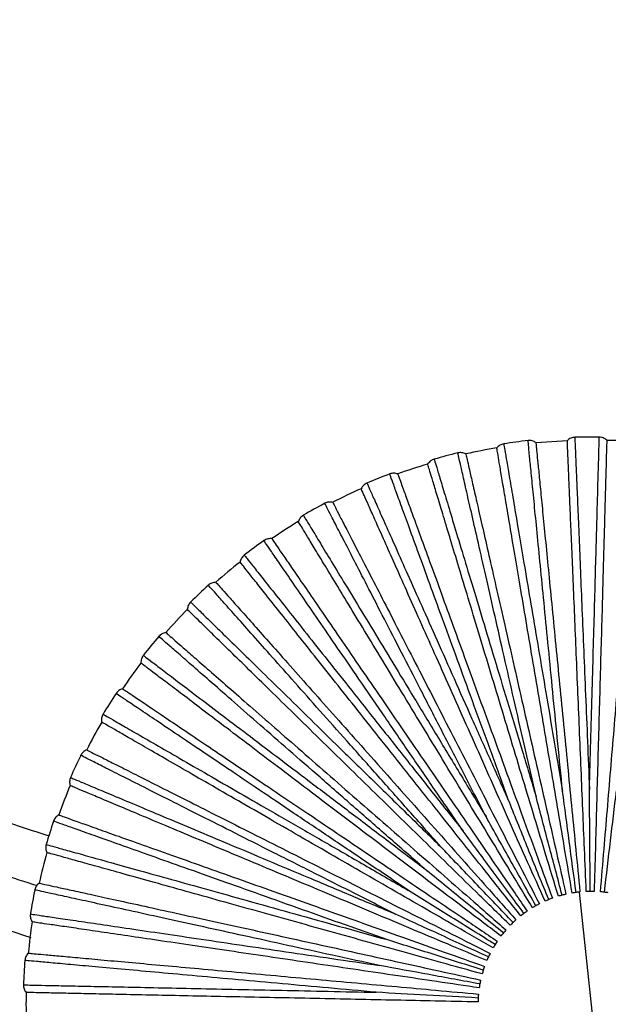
# Paper-space layout '_Superior' of a CAD drawing. Header units: millimetres. Extents: x -509 to 509, y -549 to 547.
# Tile 9 of 33: x -143 to -39, y -449 to -274. Entities that reach past the tile are written whole.
import ezdxf

# ---------------------------------------------------------------- set-up
doc = ezdxf.new("R2010")
doc.units = ezdxf.units.MM

psp = doc.layouts.new('_Superior')

# ---------------------------------------------------------------- linework, layer by layer
at = {"color": 7, "linetype": 'Continuous', "lineweight": 25}
for p, q in [((-45.79, -348.85), (-51.37, -349.18)), ((-43.7, -428.79), (-39.52, -468.57))]:
    psp.add_line(p, q, dxfattribs=at)
for radius, start, end in [(100.5, 96.3633, 98.8369), (100.5, 89.1631, 91.6368), (100, 99.6007, 102.7994), (100.5, 103.5635, 106.037), (100, 106.8006, 109.9995), (100.5, 110.7638, 113.2368), (100, 114.0003, 117.1998), (100.5, 117.964, 120.4366), (100, 121.1998, 124.4), (100.5, 125.1642, 127.6364), (100, 128.3995, 131.6002), (100.5, 132.3643, 134.8359), (100, 135.5993, 138.8005), (100.5, 139.5644, 142.0357), (100, 142.7992, 146.0006), (100.5, 146.7644, 149.2356), (100, 149.9993, 153.2007), (100.5, 153.964, 156.4365), (100, 157.1994, 160.4008), (100.5, 161.1642, 163.6362), (100, 164.3996, 167.6007), (100.5, 168.3644, 170.8359), (100, 171.5998, 174.8004), (100.5, 175.5644, 178.0357), (100, 178.8001, 182.0001)]:
    psp.add_arc((-41.61, -448.68), radius, start, end, dxfattribs=at)
for points, knots in [([(-356.63, -274.23), (-353.79, -277.94), (-346.44, -287.52), (-333.63, -302.21), (-318.35, -318.32), (-302.26, -333.61), (-285.47, -348.1), (-267.98, -361.73), (-249.85, -374.49), (-231.22, -386.26), (-212.15, -397.05), (-192.7, -406.85), (-172.79, -415.66), (-155.11, -422.64), (-143.94, -426.26), (-139.68, -427.63)], [0, 0, 0, 0, 0.051965, 0.134295, 0.216626, 0.298791, 0.380959, 0.463116, 0.545266, 0.62742, 0.708111, 0.788803, 0.869495, 0.950187, 1, 1, 1, 1]), ([(-364.45, -278.96), (-363.58, -280.12), (-360.39, -284.35), (-354.79, -291.27), (-347.67, -299.74), (-340.5, -307.86), (-333.14, -315.81), (-325.56, -323.62), (-314.89, -334.1), (-300.81, -346.95), (-282.88, -361.72), (-264.24, -375.55), (-244.95, -388.4), (-225.07, -400.25), (-204.52, -411.14), (-183.38, -420.98), (-162.14, -429.67), (-147.77, -434.5), (-140.76, -436.85)], [0, 0, 0, 0, 0.015597, 0.057113, 0.096122, 0.134961, 0.173952, 0.213098, 0.2524, 0.335241, 0.418746, 0.502908, 0.585527, 0.668784, 0.752573, 0.836419, 0.920264, 1, 1, 1, 1]), ([(-46.65, -410.92), (-46.93, -408.1), (-47.48, -402.46), (-48.29, -394.27), (-49.05, -386.47), (-49.77, -379.15), (-50.43, -372.43), (-51.02, -366.4), (-51.54, -361.14), (-51.97, -356.73), (-52.32, -353.24), (-52.57, -350.67), (-52.71, -349.23), (-52.77, -348.62), (-52.75, -348.8), (-52.75, -348.8)], [0, 0, 0, 0, 0.083093, 0.166108, 0.249783, 0.332788, 0.415895, 0.499542, 0.582487, 0.665718, 0.749281, 0.832195, 0.915582, 0.999532, 1, 1, 1, 1]), ([(-42.45, -428.69), (-42.56, -426.17), (-42.76, -421.33), (-43.06, -414.08), (-43.36, -406.95), (-43.66, -399.75), (-43.96, -392.6), (-44.26, -385.62), (-44.53, -378.96), (-44.79, -372.75), (-45.03, -367.1), (-45.24, -362.13), (-45.42, -357.9), (-45.56, -354.47), (-45.67, -351.85), (-45.75, -350.05), (-45.79, -348.96), (-45.8, -348.83), (-45.8, -348.76)], [0, 0, 0, 0, 0.062456, 0.119828, 0.179243, 0.240502, 0.303357, 0.367511, 0.432626, 0.498331, 0.564234, 0.629934, 0.695041, 0.759182, 0.822021, 0.88326, 0.942652, 1, 1, 1, 1]), ([(-44.48, -348.22), (-44.48, -348.32), (-44.47, -348.52), (-44.4, -350.12), (-44.3, -352.65), (-44.15, -356.17), (-43.96, -360.59), (-43.74, -365.86), (-43.49, -371.91), (-43.21, -378.65), (-42.9, -385.99), (-42.58, -393.84), (-42.23, -402.05), (-42, -407.74), (-41.88, -410.59)], [0, 0, 0, 0, 0.083445, 0.167006, 0.250708, 0.333669, 0.41686, 0.500454, 0.583374, 0.666709, 0.750181, 0.833089, 0.916578, 1, 1, 1, 1]), ([(-41.88, -410.59), (-41.8, -407.75), (-41.64, -402.08), (-41.42, -393.87), (-41.2, -386.02), (-40.99, -378.68), (-40.81, -371.92), (-40.64, -365.87), (-40.49, -360.59), (-40.37, -356.16), (-40.27, -352.65), (-40.2, -350.07), (-40.16, -348.62), (-40.14, -348.02), (-40.15, -348.19), (-40.15, -348.19)], [0, 0, 0, 0, 0.083093, 0.166108, 0.249783, 0.332788, 0.415895, 0.499542, 0.582487, 0.665718, 0.749281, 0.832195, 0.915582, 0.999532, 1, 1, 1, 1]), ([(-38.82, -348.72), (-38.82, -348.78), (-38.83, -348.91), (-38.86, -350), (-38.91, -351.8), (-38.98, -354.42), (-39.08, -357.85), (-39.19, -362.08), (-39.33, -367.06), (-39.49, -372.71), (-39.66, -378.93), (-39.85, -385.59), (-40.05, -392.57), (-40.25, -399.73), (-40.45, -406.93), (-40.65, -414.07), (-40.85, -421.32), (-40.98, -426.16), (-41.05, -428.68)], [0, 0, 0, 0, 0.057348, 0.11674, 0.177979, 0.240818, 0.304959, 0.370066, 0.435766, 0.501669, 0.567374, 0.632489, 0.696643, 0.759498, 0.820757, 0.880172, 0.937544, 1, 1, 1, 1]), ([(-33.25, -349.06), (-33.55, -349.02), (-35.4, -348.79), (-37.27, -348.8), (-38.82, -348.81)], [0, 0, 0, 0, 0.165734, 1, 1, 1, 1]), ([(-44.95, -428.96), (-45.37, -426.47), (-46.18, -421.69), (-47.39, -414.54), (-48.58, -407.5), (-49.78, -400.4), (-50.97, -393.33), (-52.14, -386.45), (-53.25, -379.88), (-54.29, -373.74), (-55.23, -368.17), (-56.06, -363.26), (-56.76, -359.09), (-57.34, -355.71), (-57.77, -353.12), (-58.08, -351.34), (-58.26, -350.27), (-58.28, -350.14), (-58.29, -350.08)], [0, 0, 0, 0, 0.062456, 0.1198283, 0.1792427, 0.2405016, 0.3033566, 0.3675111, 0.4326265, 0.4983314, 0.5642338, 0.6299342, 0.6950407, 0.7591822, 0.8220206, 0.8832598, 0.9426519, 1, 1, 1, 1]), ([(-57.05, -349.37), (-57.03, -349.47), (-57, -349.66), (-56.73, -351.25), (-56.31, -353.75), (-55.72, -357.21), (-54.99, -361.57), (-54.11, -366.78), (-53.1, -372.75), (-51.97, -379.41), (-50.75, -386.65), (-49.44, -394.39), (-48.07, -402.5), (-47.12, -408.12), (-46.65, -410.92)], [0, 0, 0, 0, 0.083445, 0.167006, 0.250708, 0.333669, 0.41686, 0.500454, 0.583374, 0.666709, 0.750181, 0.833089, 0.916578, 1, 1, 1, 1]), ([(-51.37, -349.15), (-51.36, -349.22), (-51.35, -349.35), (-51.25, -350.43), (-51.07, -352.23), (-50.81, -354.84), (-50.48, -358.25), (-50.07, -362.46), (-49.58, -367.42), (-49.03, -373.04), (-48.42, -379.23), (-47.77, -385.87), (-47.09, -392.82), (-46.39, -399.94), (-45.69, -407.12), (-44.99, -414.22), (-44.28, -421.44), (-43.81, -426.26), (-43.56, -428.77)], [0, 0, 0, 0, 0.0573481, 0.1167402, 0.1779794, 0.2408178, 0.3049593, 0.3700658, 0.4357662, 0.5016686, 0.5673735, 0.6324889, 0.6966434, 0.7594984, 0.8207573, 0.8801717, 0.937544, 1, 1, 1, 1]), ([(-39.94, -428.75), (-39.73, -426.23), (-39.32, -421.4), (-38.71, -414.17), (-38.12, -407.06), (-37.51, -399.88), (-36.92, -392.75), (-36.33, -385.79), (-35.77, -379.14), (-35.25, -372.95), (-34.78, -367.31), (-34.36, -362.35), (-34.01, -358.14), (-33.72, -354.72), (-33.5, -352.1), (-33.35, -350.31), (-33.26, -349.22), (-33.25, -349.09), (-33.24, -349.03)], [0, 0, 0, 0, 0.062456, 0.119828, 0.179243, 0.240502, 0.303357, 0.367511, 0.432626, 0.498331, 0.564234, 0.629934, 0.695041, 0.759182, 0.822021, 0.88326, 0.942652, 1, 1, 1, 1]), ([(-69.37, -352.09), (-69.35, -352.18), (-69.29, -352.37), (-68.82, -353.91), (-68.09, -356.34), (-67.08, -359.7), (-65.8, -363.94), (-64.27, -368.99), (-62.52, -374.79), (-60.57, -381.25), (-58.45, -388.29), (-56.18, -395.8), (-53.81, -403.67), (-52.16, -409.13), (-51.34, -411.85)], [0, 0, 0, 0, 0.083445, 0.167006, 0.250708, 0.333669, 0.41686, 0.500454, 0.583374, 0.666709, 0.750181, 0.833089, 0.916578, 1, 1, 1, 1]), ([(-51.34, -411.85), (-51.97, -409.09), (-53.23, -403.56), (-55.05, -395.54), (-56.79, -387.89), (-58.42, -380.72), (-59.92, -374.14), (-61.26, -368.23), (-62.43, -363.08), (-63.42, -358.75), (-64.19, -355.33), (-64.76, -352.82), (-65.09, -351.4), (-65.22, -350.81), (-65.18, -350.98), (-65.18, -350.98)], [0, 0, 0, 0, 0.083093, 0.166108, 0.249783, 0.332788, 0.415895, 0.499542, 0.582487, 0.665718, 0.749281, 0.832195, 0.915582, 0.999532, 1, 1, 1, 1]), ([(-63.77, -351.16), (-63.75, -351.22), (-63.72, -351.35), (-63.48, -352.41), (-63.08, -354.17), (-62.5, -356.73), (-61.74, -360.08), (-60.8, -364.2), (-59.7, -369.06), (-58.45, -374.57), (-57.07, -380.63), (-55.59, -387.13), (-54.05, -393.94), (-52.46, -400.93), (-50.86, -407.96), (-49.28, -414.91), (-47.68, -421.99), (-46.6, -426.71), (-46.04, -429.17)], [0, 0, 0, 0, 0.0573481, 0.1167402, 0.1779794, 0.2408178, 0.3049593, 0.3700658, 0.4357662, 0.5016686, 0.5673735, 0.6324889, 0.6966434, 0.7594984, 0.8207573, 0.8801717, 0.937544, 1, 1, 1, 1]), ([(-47.39, -429.53), (-48.12, -427.11), (-49.52, -422.47), (-51.62, -415.53), (-53.68, -408.7), (-55.77, -401.8), (-57.84, -394.94), (-59.85, -388.26), (-61.78, -381.88), (-63.58, -375.92), (-65.21, -370.51), (-66.65, -365.75), (-67.87, -361.7), (-68.87, -358.41), (-69.62, -355.9), (-70.14, -354.17), (-70.46, -353.13), (-70.5, -353.01), (-70.52, -352.94)], [0, 0, 0, 0, 0.062456, 0.119828, 0.179243, 0.240502, 0.303357, 0.367511, 0.432626, 0.498331, 0.564234, 0.629934, 0.695041, 0.759182, 0.822021, 0.88326, 0.942652, 1, 1, 1, 1]), ([(-55.88, -413.36), (-56.85, -410.7), (-58.79, -405.37), (-61.61, -397.64), (-64.29, -390.27), (-66.81, -383.36), (-69.12, -377.02), (-71.19, -371.32), (-73, -366.36), (-74.51, -362.2), (-75.71, -358.9), (-76.6, -356.48), (-77.09, -355.11), (-77.3, -354.54), (-77.24, -354.71), (-77.24, -354.71)], [0, 0, 0, 0, 0.083093, 0.166108, 0.249783, 0.332788, 0.415895, 0.499542, 0.582487, 0.665718, 0.749281, 0.832195, 0.915582, 0.999532, 1, 1, 1, 1]), ([(-75.81, -354.71), (-75.79, -354.77), (-75.75, -354.89), (-75.38, -355.91), (-74.76, -357.61), (-73.86, -360.07), (-72.69, -363.3), (-71.24, -367.27), (-69.54, -371.95), (-67.61, -377.26), (-65.48, -383.11), (-63.2, -389.37), (-60.81, -395.93), (-58.36, -402.66), (-55.89, -409.44), (-53.45, -416.14), (-50.97, -422.96), (-49.32, -427.51), (-48.45, -429.88)], [0, 0, 0, 0, 0.057348, 0.11674, 0.177979, 0.240818, 0.304959, 0.370066, 0.435766, 0.501669, 0.567374, 0.632489, 0.696643, 0.759498, 0.820757, 0.880172, 0.937544, 1, 1, 1, 1]), ([(-49.75, -430.41), (-50.77, -428.1), (-52.75, -423.67), (-55.7, -417.05), (-58.6, -410.53), (-61.53, -403.94), (-64.44, -397.4), (-67.28, -391.02), (-69.99, -384.93), (-72.52, -379.25), (-74.82, -374.09), (-76.85, -369.54), (-78.57, -365.67), (-79.96, -362.54), (-81.03, -360.14), (-81.76, -358.49), (-82.21, -357.5), (-82.26, -357.38), (-82.29, -357.32)], [0, 0, 0, 0, 0.062456, 0.119828, 0.179243, 0.240502, 0.303357, 0.367511, 0.432626, 0.498331, 0.564234, 0.629934, 0.695041, 0.759182, 0.822021, 0.88326, 0.942652, 1, 1, 1, 1]), ([(-81.26, -356.33), (-81.22, -356.42), (-81.14, -356.6), (-80.49, -358.07), (-79.46, -360.38), (-78.03, -363.6), (-76.23, -367.64), (-74.08, -372.46), (-71.62, -377.99), (-68.87, -384.16), (-65.89, -390.87), (-62.7, -398.04), (-59.35, -405.55), (-57.04, -410.76), (-55.88, -413.36)], [0, 0, 0, 0, 0.083445, 0.167006, 0.250708, 0.333669, 0.41686, 0.500454, 0.583374, 0.666709, 0.750181, 0.833089, 0.916578, 1, 1, 1, 1]), ([(-60.19, -415.43), (-61.49, -412.91), (-64.09, -407.86), (-67.85, -400.55), (-71.43, -393.57), (-74.79, -387.04), (-77.88, -381.03), (-80.65, -375.64), (-83.07, -370.94), (-85.09, -367), (-86.7, -363.88), (-87.88, -361.59), (-88.54, -360.3), (-88.82, -359.76), (-88.74, -359.91), (-88.74, -359.91)], [0, 0, 0, 0, 0.083093, 0.166108, 0.249783, 0.332788, 0.415895, 0.499542, 0.582487, 0.665718, 0.749281, 0.832195, 0.915582, 0.999532, 1, 1, 1, 1]), ([(-87.32, -359.74), (-87.29, -359.79), (-87.23, -359.91), (-86.74, -360.88), (-85.91, -362.48), (-84.71, -364.81), (-83.14, -367.87), (-81.21, -371.63), (-78.93, -376.06), (-76.35, -381.08), (-73.51, -386.61), (-70.46, -392.55), (-67.27, -398.76), (-64, -405.12), (-60.7, -411.54), (-57.44, -417.88), (-54.12, -424.33), (-51.91, -428.64), (-50.75, -430.89)], [0, 0, 0, 0, 0.0573481, 0.1167402, 0.1779794, 0.2408178, 0.3049593, 0.3700658, 0.4357662, 0.5016686, 0.5673735, 0.6324889, 0.6966434, 0.7594984, 0.8207573, 0.8801717, 0.937544, 1, 1, 1, 1]), ([(-92.52, -362.03), (-92.47, -362.11), (-92.37, -362.28), (-91.54, -363.66), (-90.22, -365.82), (-88.4, -368.83), (-86.11, -372.62), (-83.38, -377.13), (-80.24, -382.31), (-76.74, -388.09), (-72.94, -394.37), (-68.88, -401.08), (-64.62, -408.12), (-61.67, -412.99), (-60.19, -415.43)], [0, 0, 0, 0, 0.083445, 0.167006, 0.250708, 0.333669, 0.41686, 0.500454, 0.583374, 0.666709, 0.750181, 0.833089, 0.916578, 1, 1, 1, 1]), ([(-137.52, -418.9), (-143.09, -417.04), (-155.91, -412.77), (-175.52, -404.76), (-196.36, -395.11), (-216.64, -384.31), (-234.16, -373.97), (-244.62, -366.82), (-248.76, -363.98)], [0, 0, 0, 0, 0.141241, 0.325694, 0.510149, 0.694603, 0.879053, 1, 1, 1, 1]), ([(-51.97, -431.57), (-53.28, -429.41), (-55.79, -425.26), (-59.55, -419.06), (-63.24, -412.96), (-66.98, -406.79), (-70.69, -400.67), (-74.31, -394.69), (-77.76, -388.99), (-80.98, -383.67), (-83.91, -378.84), (-86.49, -374.58), (-88.68, -370.96), (-90.46, -368.02), (-91.82, -365.78), (-92.75, -364.24), (-93.31, -363.31), (-93.38, -363.2), (-93.41, -363.14)], [0, 0, 0, 0, 0.062456, 0.1198283, 0.1792427, 0.2405016, 0.3033566, 0.3675111, 0.4326265, 0.4983314, 0.5642338, 0.6299342, 0.6950407, 0.7591822, 0.8220206, 0.8832598, 0.9426519, 1, 1, 1, 1]), ([(-98.11, -366.17), (-98.07, -366.22), (-98, -366.33), (-97.38, -367.22), (-96.37, -368.71), (-94.88, -370.88), (-92.94, -373.71), (-90.55, -377.2), (-87.74, -381.31), (-84.55, -385.97), (-81.03, -391.1), (-77.27, -396.6), (-73.32, -402.36), (-69.28, -408.27), (-65.2, -414.22), (-61.17, -420.11), (-57.08, -426.09), (-54.34, -430.09), (-52.91, -432.17)], [0, 0, 0, 0, 0.057348, 0.11674, 0.177979, 0.240818, 0.304959, 0.370066, 0.435766, 0.501669, 0.567374, 0.632489, 0.696643, 0.759498, 0.820757, 0.880172, 0.937544, 1, 1, 1, 1]), ([(-64.21, -418.02), (-65.82, -415.68), (-69.02, -411), (-73.67, -404.22), (-78.1, -397.75), (-82.26, -391.68), (-86.07, -386.11), (-89.5, -381.11), (-92.48, -376.75), (-94.99, -373.1), (-96.97, -370.2), (-98.43, -368.07), (-99.25, -366.87), (-99.59, -366.38), (-99.49, -366.52), (-99.49, -366.52)], [0, 0, 0, 0, 0.083093, 0.166108, 0.249783, 0.332788, 0.415895, 0.499542, 0.582487, 0.665718, 0.749281, 0.832195, 0.915582, 0.999532, 1, 1, 1, 1]), ([(-102.98, -369.09), (-102.92, -369.17), (-102.8, -369.32), (-101.8, -370.58), (-100.23, -372.57), (-98.04, -375.33), (-95.29, -378.79), (-92.02, -382.93), (-88.25, -387.68), (-84.06, -392.97), (-79.5, -398.72), (-74.63, -404.88), (-69.52, -411.32), (-65.98, -415.79), (-64.21, -418.02)], [0, 0, 0, 0, 0.083445, 0.167006, 0.250708, 0.333669, 0.41686, 0.500454, 0.583374, 0.666709, 0.750181, 0.833089, 0.916578, 1, 1, 1, 1]), ([(-54.04, -433), (-55.6, -431.02), (-58.61, -427.23), (-63.12, -421.54), (-67.55, -415.95), (-72.03, -410.3), (-76.48, -404.69), (-80.81, -399.22), (-84.95, -393.99), (-88.82, -389.12), (-92.33, -384.69), (-95.42, -380.79), (-98.05, -377.47), (-100.18, -374.78), (-101.81, -372.73), (-102.93, -371.31), (-103.61, -370.46), (-103.69, -370.36), (-103.73, -370.31)], [0, 0, 0, 0, 0.062456, 0.1198283, 0.1792427, 0.2405016, 0.3033566, 0.3675111, 0.4326265, 0.4983314, 0.5642338, 0.6299342, 0.6950407, 0.7591822, 0.8220206, 0.8832598, 0.9426519, 1, 1, 1, 1]), ([(-67.88, -421.1), (-69.76, -418.97), (-73.53, -414.73), (-78.99, -408.59), (-84.2, -402.72), (-89.08, -397.23), (-93.57, -392.18), (-97.59, -387.64), (-101.1, -383.69), (-104.04, -380.38), (-106.37, -377.76), (-108.08, -375.83), (-109.05, -374.74), (-109.45, -374.29), (-109.33, -374.42), (-109.33, -374.42)], [0, 0, 0, 0, 0.083093, 0.166108, 0.249783, 0.332788, 0.415895, 0.499542, 0.582487, 0.665718, 0.749281, 0.832195, 0.915582, 0.999532, 1, 1, 1, 1]), ([(-108, -373.9), (-107.96, -373.95), (-107.87, -374.04), (-107.15, -374.86), (-105.96, -376.21), (-104.21, -378.17), (-101.94, -380.73), (-99.13, -383.9), (-95.82, -387.62), (-92.07, -391.85), (-87.94, -396.5), (-83.51, -401.48), (-78.88, -406.7), (-74.12, -412.06), (-69.34, -417.45), (-64.6, -422.79), (-59.78, -428.21), (-56.57, -431.83), (-54.89, -433.72)], [0, 0, 0, 0, 0.057348, 0.11674, 0.177979, 0.240818, 0.304959, 0.370066, 0.435766, 0.501669, 0.567374, 0.632489, 0.696643, 0.759498, 0.820757, 0.880172, 0.937544, 1, 1, 1, 1]), ([(-112.47, -377.41), (-112.4, -377.48), (-112.26, -377.62), (-111.11, -378.74), (-109.3, -380.52), (-106.79, -382.98), (-103.63, -386.07), (-99.86, -389.76), (-95.53, -394), (-90.71, -398.73), (-85.46, -403.87), (-79.85, -409.36), (-73.98, -415.11), (-69.91, -419.1), (-67.88, -421.1)], [0, 0, 0, 0, 0.083445, 0.167006, 0.250708, 0.333669, 0.41686, 0.500454, 0.583374, 0.666709, 0.750181, 0.833089, 0.916578, 1, 1, 1, 1]), ([(-55.9, -434.68), (-57.71, -432.92), (-61.17, -429.53), (-66.35, -424.45), (-71.45, -419.46), (-76.6, -414.42), (-81.71, -409.41), (-86.7, -404.52), (-91.47, -399.86), (-95.91, -395.5), (-99.95, -391.55), (-103.51, -388.07), (-106.53, -385.11), (-108.98, -382.7), (-110.85, -380.87), (-112.14, -379.61), (-112.92, -378.85), (-113.01, -378.76), (-113.06, -378.71)], [0, 0, 0, 0, 0.062456, 0.119828, 0.179243, 0.240502, 0.303357, 0.367511, 0.432626, 0.498331, 0.564234, 0.629934, 0.695041, 0.759182, 0.822021, 0.88326, 0.942652, 1, 1, 1, 1]), ([(-71.13, -424.6), (-73.26, -422.74), (-77.53, -419), (-83.72, -413.59), (-89.62, -408.42), (-95.15, -403.58), (-100.24, -399.13), (-104.8, -395.14), (-108.77, -391.66), (-112.11, -388.74), (-114.75, -386.43), (-116.69, -384.74), (-117.78, -383.78), (-118.23, -383.38), (-118.1, -383.49), (-118.1, -383.49)], [0, 0, 0, 0, 0.083093, 0.166108, 0.249783, 0.332788, 0.415895, 0.499542, 0.582487, 0.665718, 0.749281, 0.832195, 0.915582, 0.999532, 1, 1, 1, 1]), ([(-116.85, -382.81), (-116.81, -382.85), (-116.71, -382.94), (-115.89, -383.65), (-114.53, -384.84), (-112.56, -386.57), (-109.98, -388.83), (-106.79, -391.62), (-103.05, -394.9), (-98.79, -398.62), (-94.11, -402.71), (-89.1, -407.11), (-83.84, -411.71), (-78.46, -416.42), (-73.03, -421.17), (-67.66, -425.87), (-62.21, -430.65), (-58.56, -433.84), (-56.66, -435.5)], [0, 0, 0, 0, 0.057348, 0.11674, 0.177979, 0.240818, 0.304959, 0.370066, 0.435766, 0.501669, 0.567374, 0.632489, 0.696643, 0.759498, 0.820757, 0.880172, 0.937544, 1, 1, 1, 1]), ([(-120.84, -386.85), (-120.77, -386.91), (-120.61, -387.03), (-119.33, -388), (-117.31, -389.54), (-114.51, -391.66), (-110.99, -394.34), (-106.78, -397.53), (-101.96, -401.19), (-96.58, -405.27), (-90.73, -409.72), (-84.48, -414.46), (-77.93, -419.43), (-73.4, -422.88), (-71.13, -424.6)], [0, 0, 0, 0, 0.083445, 0.167006, 0.250708, 0.333669, 0.41686, 0.500454, 0.583374, 0.666709, 0.750181, 0.833089, 0.916578, 1, 1, 1, 1]), ([(-57.54, -436.58), (-59.55, -435.06), (-63.41, -432.13), (-69.19, -427.74), (-74.87, -423.43), (-80.62, -419.07), (-86.32, -414.74), (-91.88, -410.52), (-97.19, -406.49), (-102.15, -402.73), (-106.65, -399.31), (-110.61, -396.3), (-113.98, -393.74), (-116.72, -391.67), (-118.81, -390.08), (-120.24, -388.99), (-121.11, -388.34), (-121.21, -388.26), (-121.27, -388.22)], [0, 0, 0, 0, 0.062456, 0.119828, 0.179243, 0.240502, 0.303357, 0.367511, 0.432626, 0.498331, 0.564234, 0.629934, 0.695041, 0.759182, 0.822021, 0.88326, 0.942652, 1, 1, 1, 1]), ([(-73.91, -428.49), (-76.26, -426.91), (-80.97, -423.74), (-87.79, -419.14), (-94.29, -414.76), (-100.38, -410.65), (-105.98, -406.87), (-111.01, -403.48), (-115.39, -400.53), (-119.06, -398.05), (-121.97, -396.09), (-124.11, -394.65), (-125.31, -393.84), (-125.81, -393.5), (-125.67, -393.59), (-125.67, -393.6)], [0, 0, 0, 0, 0.083093, 0.166108, 0.249783, 0.332788, 0.415895, 0.499542, 0.582487, 0.665718, 0.749281, 0.832195, 0.915582, 0.999532, 1, 1, 1, 1]), ([(-124.52, -392.76), (-124.46, -392.79), (-124.35, -392.87), (-123.45, -393.47), (-121.96, -394.48), (-119.78, -395.95), (-116.94, -397.87), (-113.43, -400.24), (-109.3, -403.02), (-104.62, -406.18), (-99.46, -409.66), (-93.93, -413.39), (-88.14, -417.29), (-82.21, -421.29), (-76.23, -425.33), (-70.32, -429.32), (-64.3, -433.37), (-60.29, -436.08), (-58.19, -437.49)], [0, 0, 0, 0, 0.057348, 0.11674, 0.177979, 0.240818, 0.304959, 0.370066, 0.435766, 0.501669, 0.567374, 0.632489, 0.696643, 0.759498, 0.820757, 0.880172, 0.937544, 1, 1, 1, 1]), ([(-127.97, -397.27), (-127.88, -397.32), (-127.71, -397.42), (-126.32, -398.22), (-124.13, -399.49), (-121.08, -401.25), (-117.25, -403.46), (-112.68, -406.1), (-107.43, -409.13), (-101.59, -412.51), (-95.23, -416.18), (-88.43, -420.1), (-81.31, -424.22), (-76.38, -427.07), (-73.91, -428.49)], [0, 0, 0, 0, 0.083445, 0.167006, 0.250708, 0.333669, 0.41686, 0.500454, 0.583374, 0.666709, 0.750181, 0.833089, 0.916578, 1, 1, 1, 1]), ([(-58.93, -438.68), (-61.12, -437.41), (-65.32, -434.99), (-71.6, -431.36), (-77.78, -427.8), (-84.02, -424.19), (-90.22, -420.61), (-96.27, -417.12), (-102.04, -413.79), (-107.43, -410.68), (-112.32, -407.85), (-116.63, -405.36), (-120.3, -403.25), (-123.27, -401.53), (-125.54, -400.22), (-127.1, -399.32), (-128.05, -398.77), (-128.16, -398.71), (-128.21, -398.68)], [0, 0, 0, 0, 0.062456, 0.119828, 0.179243, 0.240502, 0.303357, 0.367511, 0.432626, 0.498331, 0.564234, 0.629934, 0.695041, 0.759182, 0.822021, 0.88326, 0.942652, 1, 1, 1, 1]), ([(-76.19, -432.7), (-78.72, -431.42), (-83.78, -428.87), (-91.12, -425.16), (-98.13, -421.63), (-104.69, -418.31), (-110.72, -415.27), (-116.13, -412.54), (-120.84, -410.16), (-124.8, -408.16), (-127.93, -406.58), (-130.23, -405.41), (-131.53, -404.76), (-132.07, -404.49), (-131.91, -404.56), (-131.91, -404.56)], [0, 0, 0, 0, 0.0830931, 0.1661075, 0.249783, 0.3327881, 0.4158953, 0.4995418, 0.5824873, 0.6657176, 0.7492813, 0.8321946, 0.9155823, 0.9995321, 1, 1, 1, 1]), ([(-130.87, -403.59), (-130.81, -403.62), (-130.7, -403.68), (-129.73, -404.17), (-128.12, -404.98), (-125.78, -406.16), (-122.71, -407.71), (-118.93, -409.62), (-114.49, -411.86), (-109.45, -414.41), (-103.9, -417.22), (-97.94, -420.22), (-91.71, -423.37), (-85.32, -426.6), (-78.89, -429.85), (-72.52, -433.07), (-66.04, -436.34), (-61.72, -438.52), (-59.46, -439.66)], [0, 0, 0, 0, 0.057348, 0.11674, 0.177979, 0.240818, 0.304959, 0.370066, 0.435766, 0.501669, 0.567374, 0.632489, 0.696643, 0.759498, 0.820757, 0.880172, 0.937544, 1, 1, 1, 1]), ([(-60.05, -440.93), (-62.38, -439.95), (-66.85, -438.07), (-73.53, -435.26), (-80.11, -432.49), (-86.75, -429.7), (-93.35, -426.93), (-99.79, -424.22), (-105.94, -421.64), (-111.67, -419.23), (-116.88, -417.04), (-121.47, -415.11), (-125.37, -413.47), (-128.54, -412.14), (-130.95, -411.12), (-132.62, -410.42), (-133.62, -410), (-133.74, -409.95), (-133.8, -409.93)], [0, 0, 0, 0, 0.062456, 0.119828, 0.179243, 0.240502, 0.303357, 0.367511, 0.432626, 0.498331, 0.564234, 0.629934, 0.695041, 0.759182, 0.822021, 0.88326, 0.942652, 1, 1, 1, 1]), ([(-133.73, -408.5), (-133.64, -408.54), (-133.46, -408.62), (-131.98, -409.24), (-129.64, -410.22), (-126.4, -411.58), (-122.32, -413.3), (-117.46, -415.34), (-111.87, -417.69), (-105.65, -420.31), (-98.88, -423.16), (-91.64, -426.2), (-84.07, -429.39), (-78.81, -431.6), (-76.19, -432.7)], [0, 0, 0, 0, 0.083445, 0.167006, 0.250708, 0.333669, 0.41686, 0.500454, 0.583374, 0.666709, 0.750181, 0.833089, 0.916578, 1, 1, 1, 1]), ([(-44.26, -428.85), (-44.66, -425.83), (-45.46, -419.84), (-46.26, -413.88), (-46.65, -410.92)], [0, 0, 0, 0, 0.504814, 1, 1, 1, 1]), ([(-41.75, -428.68), (-41.77, -425.63), (-41.82, -419.58), (-41.86, -413.57), (-41.88, -410.59)], [0, 0, 0, 0, 0.504814, 1, 1, 1, 1]), ([(-39.24, -428.82), (-38.88, -425.79), (-38.17, -419.79), (-37.46, -413.82), (-37.1, -410.86)], [0, 0, 0, 0, 0.504814, 1, 1, 1, 1]), ([(-49.1, -430.13), (-50.25, -427.3), (-52.51, -421.7), (-54.76, -416.12), (-55.88, -413.36)], [0, 0, 0, 0, 0.504814, 1, 1, 1, 1]), ([(-46.72, -429.34), (-47.5, -426.39), (-49.04, -420.55), (-50.58, -414.73), (-51.34, -411.85)], [0, 0, 0, 0, 0.504814, 1, 1, 1, 1]), ([(-135.82, -415.13), (-135.76, -415.15), (-135.63, -415.2), (-134.61, -415.56), (-132.91, -416.17), (-130.44, -417.05), (-127.21, -418.2), (-123.22, -419.62), (-118.53, -421.29), (-113.21, -423.18), (-107.35, -425.27), (-101.07, -427.51), (-94.49, -429.85), (-87.74, -432.25), (-80.95, -434.67), (-74.23, -437.06), (-67.4, -439.49), (-62.83, -441.12), (-60.45, -441.97)], [0, 0, 0, 0, 0.057348, 0.11674, 0.177979, 0.240818, 0.304959, 0.370066, 0.435766, 0.501669, 0.567374, 0.632489, 0.696643, 0.759498, 0.820757, 0.880172, 0.937544, 1, 1, 1, 1]), ([(-77.92, -437.16), (-80.59, -436.21), (-85.93, -434.31), (-93.68, -431.55), (-101.07, -428.92), (-108, -426.46), (-114.36, -424.19), (-120.07, -422.16), (-125.04, -420.39), (-129.22, -418.9), (-132.52, -417.73), (-134.95, -416.86), (-136.32, -416.37), (-136.89, -416.17), (-136.73, -416.23), (-136.73, -416.23)], [0, 0, 0, 0, 0.0830931, 0.1661075, 0.249783, 0.3327881, 0.4158953, 0.4995418, 0.5824873, 0.6657176, 0.7492813, 0.8321946, 0.9155823, 0.9995321, 1, 1, 1, 1]), ([(-51.37, -431.22), (-52.86, -428.56), (-55.81, -423.28), (-58.74, -418.03), (-60.19, -415.43)], [0, 0, 0, 0, 0.504814, 1, 1, 1, 1]), ([(-53.48, -432.58), (-55.29, -430.12), (-58.88, -425.26), (-62.45, -420.42), (-64.21, -418.02)], [0, 0, 0, 0, 0.504814, 1, 1, 1, 1]), ([(-138.04, -420.36), (-137.94, -420.39), (-137.75, -420.44), (-136.21, -420.87), (-133.77, -421.56), (-130.38, -422.5), (-126.12, -423.69), (-121.04, -425.11), (-115.2, -426.74), (-108.7, -428.56), (-101.62, -430.53), (-94.07, -432.65), (-86.15, -434.86), (-80.66, -436.39), (-77.92, -437.16)], [0, 0, 0, 0, 0.083445, 0.167006, 0.250708, 0.333669, 0.41686, 0.500454, 0.583374, 0.666709, 0.750181, 0.833089, 0.916578, 1, 1, 1, 1]), ([(-60.88, -443.3), (-63.31, -442.62), (-67.98, -441.32), (-74.96, -439.37), (-81.83, -437.45), (-88.78, -435.51), (-95.67, -433.58), (-102.4, -431.71), (-108.82, -429.91), (-114.81, -428.24), (-120.25, -426.72), (-125.05, -425.38), (-129.12, -424.24), (-132.43, -423.32), (-134.96, -422.61), (-136.69, -422.13), (-137.74, -421.84), (-137.87, -421.8), (-137.93, -421.78)], [0, 0, 0, 0, 0.062456, 0.119828, 0.179243, 0.240502, 0.303357, 0.367511, 0.432626, 0.498331, 0.564234, 0.629934, 0.695041, 0.759182, 0.822021, 0.88326, 0.942652, 1, 1, 1, 1]), ([(-55.4, -434.19), (-57.51, -431.98), (-61.68, -427.61), (-65.82, -423.25), (-67.88, -421.1)], [0, 0, 0, 0, 0.504814, 1, 1, 1, 1]), ([(-57.11, -436.04), (-59.48, -434.11), (-64.16, -430.29), (-68.82, -426.49), (-71.13, -424.6)], [0, 0, 0, 0, 0.504814, 1, 1, 1, 1]), ([(-139.28, -427.2), (-139.22, -427.22), (-139.09, -427.25), (-138.03, -427.48), (-136.26, -427.87), (-133.7, -428.43), (-130.35, -429.17), (-126.22, -430.07), (-121.36, -431.14), (-115.84, -432.36), (-109.76, -433.69), (-103.25, -435.12), (-96.43, -436.62), (-89.44, -438.16), (-82.4, -439.71), (-75.43, -441.24), (-68.35, -442.8), (-63.61, -443.84), (-61.15, -444.38)], [0, 0, 0, 0, 0.057348, 0.11674, 0.177979, 0.240818, 0.304959, 0.370066, 0.435766, 0.501669, 0.567374, 0.632489, 0.696643, 0.759498, 0.820757, 0.880172, 0.937544, 1, 1, 1, 1]), ([(-79.07, -441.8), (-81.84, -441.19), (-87.38, -439.98), (-95.42, -438.21), (-103.08, -436.53), (-110.26, -434.95), (-116.85, -433.5), (-122.77, -432.2), (-127.93, -431.07), (-132.26, -430.12), (-135.69, -429.36), (-138.2, -428.81), (-139.62, -428.5), (-140.21, -428.37), (-140.04, -428.41), (-140.04, -428.41)], [0, 0, 0, 0, 0.0830931, 0.1661075, 0.249783, 0.3327881, 0.4158953, 0.4995418, 0.5824873, 0.6657176, 0.7492813, 0.8321946, 0.9155823, 0.9995321, 1, 1, 1, 1]), ([(-58.57, -438.08), (-61.16, -436.46), (-66.29, -433.26), (-71.39, -430.07), (-73.91, -428.49)], [0, 0, 0, 0, 0.504814, 1, 1, 1, 1]), ([(-44.26, -428.85), (-44.38, -428.87), (-44.63, -428.9), (-44.84, -428.94), (-44.95, -428.96)], [0, 0, 0, 0, 0.499702, 1, 1, 1, 1]), ([(-43.56, -428.77), (-43.67, -428.78), (-43.88, -428.8), (-44.13, -428.84), (-44.26, -428.85)], [0, 0, 0, 0, 0.50044, 1, 1, 1, 1]), ([(-41.75, -428.68), (-41.88, -428.68), (-42.13, -428.68), (-42.34, -428.69), (-42.45, -428.69)], [0, 0, 0, 0, 0.499702, 1, 1, 1, 1]), ([(-41.05, -428.68), (-41.16, -428.68), (-41.37, -428.68), (-41.63, -428.68), (-41.75, -428.68)], [0, 0, 0, 0, 0.50044, 1, 1, 1, 1]), ([(-39.24, -428.82), (-39.37, -428.8), (-39.62, -428.77), (-39.83, -428.76), (-39.94, -428.75)], [0, 0, 0, 0, 0.499702, 1, 1, 1, 1]), ([(-38.55, -428.91), (-38.66, -428.9), (-38.87, -428.86), (-39.12, -428.83), (-39.24, -428.82)], [0, 0, 0, 0, 0.50044, 1, 1, 1, 1]), ([(-50.75, -430.89), (-50.85, -430.94), (-51.04, -431.03), (-51.26, -431.16), (-51.37, -431.22)], [0, 0, 0, 0, 0.50044, 1, 1, 1, 1]), ([(-49.1, -430.13), (-49.22, -430.18), (-49.46, -430.28), (-49.65, -430.36), (-49.75, -430.41)], [0, 0, 0, 0, 0.499702, 1, 1, 1, 1]), ([(-48.45, -429.88), (-48.55, -429.92), (-48.75, -429.99), (-48.99, -430.09), (-49.1, -430.13)], [0, 0, 0, 0, 0.50044, 1, 1, 1, 1]), ([(-46.72, -429.34), (-46.84, -429.37), (-47.09, -429.44), (-47.29, -429.5), (-47.39, -429.53)], [0, 0, 0, 0, 0.499702, 1, 1, 1, 1]), ([(-46.04, -429.17), (-46.15, -429.2), (-46.35, -429.25), (-46.6, -429.31), (-46.72, -429.34)], [0, 0, 0, 0, 0.50044, 1, 1, 1, 1]), ([(-53.48, -432.58), (-53.58, -432.65), (-53.78, -432.81), (-53.95, -432.94), (-54.04, -433)], [0, 0, 0, 0, 0.499702, 1, 1, 1, 1]), ([(-52.91, -432.17), (-53, -432.23), (-53.17, -432.36), (-53.38, -432.5), (-53.48, -432.58)], [0, 0, 0, 0, 0.50044, 1, 1, 1, 1]), ([(-51.37, -431.22), (-51.48, -431.28), (-51.7, -431.41), (-51.88, -431.51), (-51.97, -431.57)], [0, 0, 0, 0, 0.4997022, 1, 1, 1, 1]), ([(-140.83, -432.67), (-140.73, -432.69), (-140.53, -432.72), (-138.95, -432.95), (-136.44, -433.32), (-132.96, -433.83), (-128.58, -434.48), (-123.36, -435.25), (-117.37, -436.14), (-110.69, -437.12), (-103.43, -438.2), (-95.66, -439.35), (-87.53, -440.55), (-81.89, -441.38), (-79.07, -441.8)], [0, 0, 0, 0, 0.083445, 0.167006, 0.250708, 0.333669, 0.41686, 0.500454, 0.583374, 0.666709, 0.750181, 0.833089, 0.916578, 1, 1, 1, 1]), ([(-61.4, -445.76), (-63.9, -445.39), (-68.69, -444.68), (-75.86, -443.62), (-82.92, -442.58), (-90.05, -441.52), (-97.14, -440.48), (-104.05, -439.46), (-110.64, -438.48), (-116.8, -437.57), (-122.38, -436.75), (-127.31, -436.02), (-131.5, -435.4), (-134.89, -434.9), (-137.49, -434.52), (-139.27, -434.26), (-140.35, -434.1), (-140.48, -434.08), (-140.54, -434.07)], [0, 0, 0, 0, 0.062456, 0.119828, 0.179243, 0.240502, 0.303357, 0.367511, 0.432626, 0.498331, 0.564234, 0.629934, 0.695041, 0.759182, 0.822021, 0.88326, 0.942652, 1, 1, 1, 1]), ([(-59.77, -440.29), (-62.54, -439.01), (-68.02, -436.47), (-73.48, -433.95), (-76.19, -432.7)], [0, 0, 0, 0, 0.504814, 1, 1, 1, 1]), ([(-55.4, -434.19), (-55.5, -434.28), (-55.68, -434.46), (-55.83, -434.61), (-55.9, -434.68)], [0, 0, 0, 0, 0.499702, 1, 1, 1, 1]), ([(-54.89, -433.72), (-54.97, -433.79), (-55.13, -433.93), (-55.31, -434.11), (-55.4, -434.19)], [0, 0, 0, 0, 0.50044, 1, 1, 1, 1]), ([(-57.11, -436.04), (-57.19, -436.13), (-57.35, -436.33), (-57.48, -436.5), (-57.54, -436.58)], [0, 0, 0, 0, 0.499702, 1, 1, 1, 1]), ([(-56.66, -435.5), (-56.73, -435.58), (-56.87, -435.74), (-57.03, -435.94), (-57.11, -436.04)], [0, 0, 0, 0, 0.50044, 1, 1, 1, 1]), ([(-60.68, -442.63), (-63.58, -441.71), (-69.35, -439.88), (-75.08, -438.06), (-77.92, -437.16)], [0, 0, 0, 0, 0.504814, 1, 1, 1, 1]), ([(-58.19, -437.49), (-58.25, -437.58), (-58.37, -437.76), (-58.51, -437.97), (-58.57, -438.08)], [0, 0, 0, 0, 0.50044, 1, 1, 1, 1]), ([(-141.2, -439.61), (-141.14, -439.62), (-141.01, -439.63), (-139.92, -439.73), (-138.13, -439.89), (-135.52, -440.13), (-132.1, -440.44), (-127.88, -440.83), (-122.92, -441.28), (-117.3, -441.79), (-111.1, -442.35), (-104.46, -442.96), (-97.51, -443.59), (-90.38, -444.24), (-83.2, -444.89), (-76.09, -445.54), (-68.87, -446.2), (-64.05, -446.64), (-61.53, -446.86)], [0, 0, 0, 0, 0.057348, 0.11674, 0.177979, 0.240818, 0.304959, 0.370066, 0.435766, 0.501669, 0.567374, 0.632489, 0.696643, 0.759498, 0.820757, 0.880172, 0.937544, 1, 1, 1, 1]), ([(-58.57, -438.08), (-58.64, -438.19), (-58.77, -438.4), (-58.88, -438.58), (-58.93, -438.68)], [0, 0, 0, 0, 0.499702, 1, 1, 1, 1]), ([(-79.64, -446.55), (-82.47, -446.29), (-88.11, -445.78), (-96.3, -445.04), (-104.12, -444.33), (-111.44, -443.66), (-118.16, -443.05), (-124.2, -442.5), (-129.46, -442.03), (-133.87, -441.63), (-137.36, -441.31), (-139.93, -441.07), (-141.38, -440.94), (-141.98, -440.89), (-141.81, -440.9), (-141.81, -440.9)], [0, 0, 0, 0, 0.083093, 0.166108, 0.249783, 0.332788, 0.415895, 0.499542, 0.582487, 0.665718, 0.749281, 0.832195, 0.915582, 0.999532, 1, 1, 1, 1]), ([(-59.77, -440.29), (-59.82, -440.4), (-59.93, -440.63), (-60.01, -440.83), (-60.05, -440.93)], [0, 0, 0, 0, 0.499702, 1, 1, 1, 1]), ([(-59.46, -439.66), (-59.51, -439.75), (-59.61, -439.94), (-59.71, -440.17), (-59.77, -440.29)], [0, 0, 0, 0, 0.50044, 1, 1, 1, 1]), ([(-61.28, -445.07), (-64.28, -444.52), (-70.23, -443.42), (-76.14, -442.34), (-79.07, -441.8)], [0, 0, 0, 0, 0.504814, 1, 1, 1, 1]), ([(-60.68, -442.63), (-60.71, -442.75), (-60.79, -442.99), (-60.85, -443.2), (-60.88, -443.3)], [0, 0, 0, 0, 0.499702, 1, 1, 1, 1]), ([(-60.45, -441.97), (-60.49, -442.07), (-60.56, -442.27), (-60.64, -442.51), (-60.68, -442.63)], [0, 0, 0, 0, 0.50044, 1, 1, 1, 1]), ([(-61.15, -444.38), (-61.17, -444.49), (-61.21, -444.69), (-61.26, -444.94), (-61.28, -445.07)], [0, 0, 0, 0, 0.50044, 1, 1, 1, 1]), ([(-142.05, -445.23), (-141.95, -445.24), (-141.76, -445.24), (-140.15, -445.27), (-137.62, -445.33), (-134.1, -445.4), (-129.68, -445.49), (-124.4, -445.6), (-118.34, -445.73), (-111.6, -445.87), (-104.25, -446.03), (-96.4, -446.19), (-88.19, -446.37), (-82.49, -446.49), (-79.64, -446.55)], [0, 0, 0, 0, 0.083445, 0.167006, 0.250708, 0.333669, 0.41686, 0.500454, 0.583374, 0.666709, 0.750181, 0.833089, 0.916578, 1, 1, 1, 1]), ([(-61.61, -448.26), (-64.13, -448.21), (-68.98, -448.1), (-76.23, -447.95), (-83.36, -447.8), (-90.57, -447.65), (-97.73, -447.5), (-104.71, -447.36), (-111.38, -447.22), (-117.59, -447.09), (-123.24, -446.97), (-128.22, -446.86), (-132.45, -446.77), (-135.88, -446.7), (-138.5, -446.65), (-140.31, -446.61), (-141.39, -446.59), (-141.53, -446.58), (-141.59, -446.58)], [0, 0, 0, 0, 0.062456, 0.119828, 0.179243, 0.240502, 0.303357, 0.367511, 0.432626, 0.498331, 0.564234, 0.629934, 0.695041, 0.759182, 0.822021, 0.88326, 0.942652, 1, 1, 1, 1]), ([(-61.58, -447.56), (-64.63, -447.39), (-70.66, -447.05), (-76.67, -446.72), (-79.64, -446.55)], [0, 0, 0, 0, 0.504814, 1, 1, 1, 1]), ([(-61.28, -445.07), (-61.31, -445.19), (-61.35, -445.44), (-61.38, -445.65), (-61.4, -445.76)], [0, 0, 0, 0, 0.499702, 1, 1, 1, 1]), ([(-61.58, -447.56), (-61.59, -447.69), (-61.6, -447.94), (-61.61, -448.15), (-61.61, -448.26)], [0, 0, 0, 0, 0.499702, 1, 1, 1, 1]), ([(-61.53, -446.86), (-61.54, -446.97), (-61.56, -447.18), (-61.57, -447.43), (-61.58, -447.56)], [0, 0, 0, 0, 0.50044, 1, 1, 1, 1])]:
    psp.add_open_spline(points, degree=3, knots=knots, dxfattribs=at)
for points in [[(-51.37, -349.15), (-51.58, -349.03), (-52.01, -348.78), (-52.5, -348.79), (-52.75, -348.8)], [(-44.48, -348.22), (-44.73, -348.25), (-45.22, -348.31), (-45.61, -348.61), (-45.8, -348.76)], [(-38.82, -348.72), (-39.02, -348.57), (-39.41, -348.27), (-39.9, -348.21), (-40.15, -348.19)], [(-57.05, -349.37), (-57.29, -349.43), (-57.77, -349.55), (-58.12, -349.9), (-58.29, -350.08)], [(-69.37, -352.09), (-69.6, -352.18), (-70.06, -352.36), (-70.36, -352.75), (-70.52, -352.94)], [(-63.77, -351.16), (-63.99, -351.07), (-64.45, -350.88), (-64.94, -350.94), (-65.18, -350.98)], [(-75.81, -354.71), (-76.05, -354.64), (-76.53, -354.51), (-77, -354.64), (-77.24, -354.7)], [(-81.26, -356.33), (-81.48, -356.45), (-81.91, -356.68), (-82.16, -357.11), (-82.29, -357.32)], [(-87.32, -359.74), (-87.57, -359.7), (-88.05, -359.63), (-88.51, -359.82), (-88.74, -359.91)], [(-92.52, -362.03), (-92.72, -362.17), (-93.12, -362.46), (-93.32, -362.91), (-93.41, -363.14)], [(-98.11, -366.17), (-98.36, -366.16), (-98.85, -366.15), (-99.28, -366.39), (-99.49, -366.52)], [(-102.98, -369.09), (-103.16, -369.26), (-103.52, -369.6), (-103.66, -370.07), (-103.73, -370.31)], [(-108, -373.9), (-108.25, -373.92), (-108.74, -373.97), (-109.14, -374.27), (-109.33, -374.42)], [(-112.47, -377.41), (-112.63, -377.6), (-112.95, -377.98), (-113.02, -378.47), (-113.06, -378.71)], [(-116.85, -382.81), (-117.09, -382.86), (-117.57, -382.98), (-117.93, -383.32), (-118.11, -383.49)], [(-120.85, -386.85), (-120.98, -387.06), (-121.24, -387.48), (-121.26, -387.97), (-121.27, -388.22)], [(-124.52, -392.76), (-124.75, -392.84), (-125.21, -393.02), (-125.52, -393.4), (-125.67, -393.59)], [(-127.97, -397.27), (-128.08, -397.49), (-128.29, -397.94), (-128.24, -398.43), (-128.21, -398.68)], [(-130.87, -403.59), (-131.09, -403.7), (-131.53, -403.93), (-131.78, -404.35), (-131.91, -404.56)], [(-133.73, -408.5), (-133.81, -408.73), (-133.96, -409.2), (-133.85, -409.68), (-133.8, -409.93)], [(-135.82, -415.13), (-136.02, -415.27), (-136.43, -415.55), (-136.63, -416), (-136.73, -416.23)], [(-138.04, -420.36), (-138.09, -420.6), (-138.18, -421.09), (-138.01, -421.55), (-137.93, -421.78)], [(-139.28, -427.2), (-139.46, -427.37), (-139.83, -427.7), (-139.97, -428.17), (-140.05, -428.41)], [(-140.83, -432.67), (-140.85, -432.92), (-140.88, -433.41), (-140.65, -433.85), (-140.54, -434.07)], [(-141.2, -439.61), (-141.36, -439.8), (-141.68, -440.17), (-141.77, -440.66), (-141.81, -440.9)], [(-142.05, -445.23), (-142.04, -445.48), (-142.01, -445.97), (-141.73, -446.38), (-141.59, -446.58)]]:
    psp.add_open_spline(points, degree=3, dxfattribs=at)

doc.saveas('drawing.dxf')
